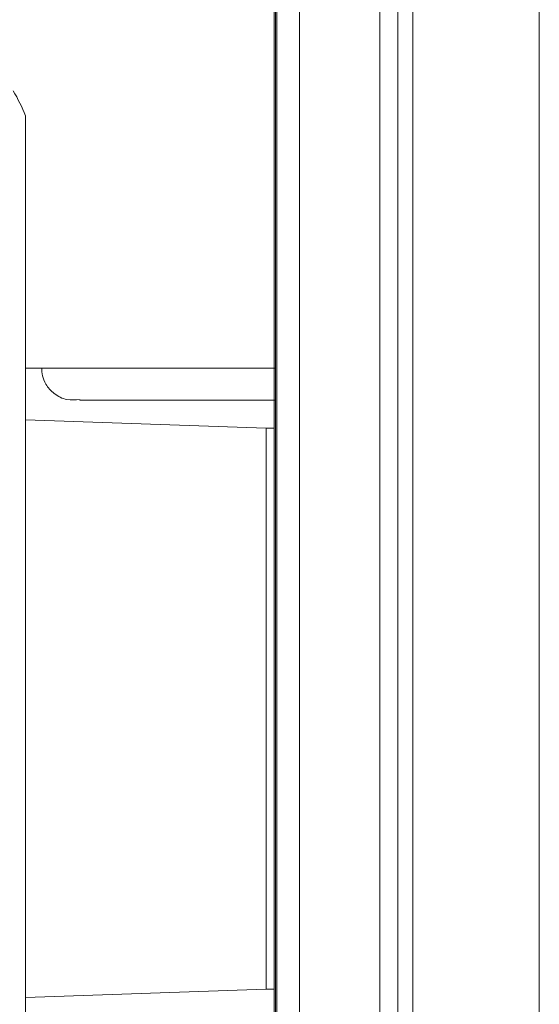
# Model space of a CAD drawing. Header units: millimetres. Extents: x 168 to 893, y 24 to 895.
# Tile 7 of 26: x 203 to 236, y 84 to 145. Entities that reach past the tile are written whole.
import ezdxf

# ---------------------------------------------------------------- set-up
doc = ezdxf.new("R2010")
doc.units = ezdxf.units.MM

msp = doc.modelspace()

# ---------------------------------------------------------------- linework, layer by layer
at = {"color": 7, "linetype": 'Continuous', "lineweight": 15}
for p, q in [((219.012, 209.973), (219.012, 123.536)), ((219.089, 32.06), (219.089, 210.06)), ((219.091, 210.06), (219.091, 32.06)), ((219.176, 32.06), (219.176, 210.06)), ((220.589, 36.369), (220.589, 205.752)), ((225.589, 46.698), (225.589, 195.422)), ((226.723, 190.005), (226.723, 52.115)), ((203.501, 64.973), (203.501, 138.973)), ((219.089, 123.223), (203.501, 123.223)), ((219.001, 80.615), (219.001, 123.331)), ((218.501, 119.473), (203.501, 119.997)), ((219.001, 119.473), (218.501, 119.473)), ((218.501, 119.472), (218.501, 84.473)), ((203.501, 83.949), (218.501, 84.473)), ((218.501, 84.473), (219.001, 84.473))]:
    msp.add_line(p, q, dxfattribs=at)
at = {"color": 7, "linetype": 'Continuous', "lineweight": 15, "flags": 128}
for points in [[(235.492, 190.479), (235.512, 173.162), (235.527, 155.813), (235.536, 138.442), (235.539, 121.06), (235.536, 103.678), (235.527, 86.308), (235.512, 68.958), (235.492, 51.641)], [(227.613, 52.484), (227.633, 69.591), (227.648, 86.73), (227.656, 103.89), (227.659, 121.06), (227.656, 138.231), (227.648, 155.391), (227.633, 172.529), (227.613, 189.636)]]:
    msp.add_lwpolyline(points, dxfattribs=at)
at = {"color": 7, "linetype": 'Continuous', "lineweight": 15}
msp.add_arc((191.501, 133.973), 13, 22.61986, 30.26121, dxfattribs=at)
msp.add_ellipse((221.001, 123.331), major_axis=(0, 2.001), ratio=0.999391, start_param=1.468398, end_param=1.570796, dxfattribs=at)
for points, knots in [([(204.501, 123.223), (204.513, 123.064), (204.537, 122.72), (204.772, 122.145), (205.268, 121.577), (206.039, 121.196), (206.598, 121.248), (206.864, 121.272)], [0, 0, 0, 0, 0.1362653, 0.2960717, 0.5240193, 0.7735752, 1, 1, 1, 1]), ([(206.879, 121.248), (206.874, 121.243), (206.86, 121.231), (207.201, 121.226), (207.762, 121.223), (208.43, 121.223), (209.494, 121.223), (211.168, 121.223), (214.245, 121.223), (216.868, 121.223), (218.91, 121.223), (219.089, 121.223)], [0, 0, 0, 0, 0.07323, 0.18515, 0.282914, 0.363858, 0.429071, 0.590551, 0.756076, 0.978635, 1, 1, 1, 1])]:
    msp.add_open_spline(points, degree=3, knots=knots, dxfattribs=at)

doc.saveas('drawing.dxf')
